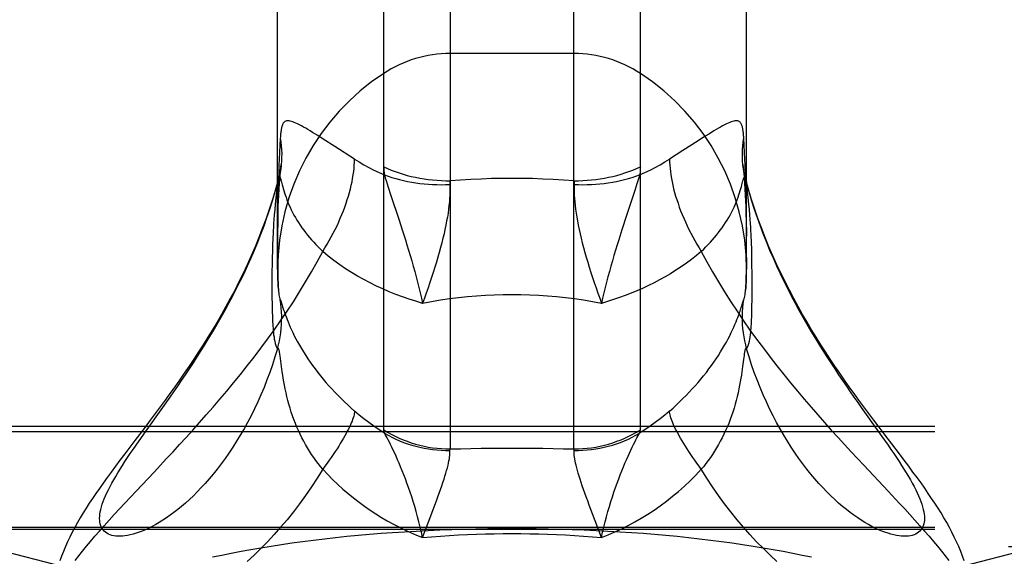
# Model space of a CAD drawing. Header units: inches. Extents: x 0 to 193, y 0 to 125.
# Tile 166 of 256: x 30.205 to 31.219, y 92.933 to 93.486. Entities that reach past the tile are written whole.
import ezdxf

# ---------------------------------------------------------------- set-up
doc = ezdxf.new("R2010")
doc.units = ezdxf.units.IN
doc.header["$LTSCALE"] = 10.635988
doc.header["$MEASUREMENT"] = 0
doc.linetypes.add('HIDDEN', pattern=[0.2, 0.1, -0.1])
doc.layers.get('0').update_dxf_attribs({"linetype": 'CONTINUOUS'})
doc.layers.add('DEFAULT_2', color=8, linetype='HIDDEN')

msp = doc.modelspace()

# ---------------------------------------------------------------- linework, layer by layer
at = {"color": 7, "linetype": 'Continuous'}
for p, q in [((30.6486, 95.114), (30.6486, 93.0439)), ((30.7761, 93.0439), (30.7761, 95.114)), ((30.5802, 93.0635), (30.5802, 95.0936)), ((30.8446, 93.0635), (30.8446, 95.0936)), ((30.4709, 93.2285), (30.4709, 94.8915)), ((30.9539, 93.2285), (30.9539, 94.8915)), ((30.4707, 93.3168), (30.4709, 93.3176)), ((30.4709, 93.3173), (30.4707, 93.3168)), ((30.9556, 93.3123), (30.9539, 93.3185)), ((30.9539, 93.3176), (30.954, 93.3168)), ((30.954, 93.3168), (30.9539, 93.3173)), ((30.9592, 93.25), (30.959, 93.2559)), ((30.4653, 93.2415), (30.4652, 93.236)), ((30.4655, 93.2471), (30.4653, 93.2415)), ((30.9594, 93.2443), (30.9592, 93.25)), ((30.9595, 93.2387), (30.9594, 93.2443)), ((30.9595, 93.2332), (30.9595, 93.2387)), ((30.9596, 93.225), (30.9595, 93.2332)), ((30.4651, 93.2277), (30.4651, 93.2193)), ((30.9596, 93.2134), (30.9596, 93.225)), ((30.4651, 93.2193), (30.4651, 93.2075)), ((30.9596, 93.2047), (30.9596, 93.2134)), ((30.4651, 93.2075), (30.4651, 93.1992)), ((30.4718, 93.2073), (30.4718, 93.2073)), ((30.9528, 93.2059), (30.9529, 93.2073)), ((30.9529, 93.2073), (30.9529, 93.2073)), ((30.9596, 93.1966), (30.9596, 93.2047)), ((30.4651, 93.1992), (30.4652, 93.194)), ((30.4652, 93.194), (30.4653, 93.189)), ((30.4744, 93.1958), (30.4746, 93.1949)), ((30.4746, 93.1949), (30.4755, 93.192)), ((30.4755, 93.192), (30.4761, 93.1903)), ((30.4761, 93.1903), (30.4767, 93.1883)), ((30.949, 93.1912), (30.9501, 93.1949)), ((30.9595, 93.1915), (30.9596, 93.1966)), ((30.4653, 93.189), (30.4654, 93.1841)), ((30.4739, 93.1369), (30.4735, 93.1398)), ((30.4749, 93.1287), (30.4739, 93.1369)), ((30.3526, 93.0864), (30.3602, 93.0972)), ((30.3348, 93.0614), (30.3526, 93.0864)), ((30.3283, 93.0521), (30.3348, 93.0614)), ((31.0899, 93.0614), (31.0932, 93.0567)), ((30.6312, 92.9816), (30.6345, 92.9903)), ((30.6277, 92.9723), (30.6312, 92.9816)), ((30.6202, 92.9526), (30.6277, 92.9723)), ((30.8046, 92.9526), (30.7952, 92.977))]:
    msp.add_line(p, q, dxfattribs=at)
for points in [[(30.4709, 93.3185), (30.4691, 93.3123), (30.466, 93.3018), (30.4626, 93.2914), (30.4591, 93.2813), (30.4555, 93.2714), (30.4517, 93.2616), (30.4478, 93.2521), (30.4437, 93.2427), (30.4396, 93.2335), (30.4354, 93.2245), (30.4311, 93.2158), (30.4267, 93.2071), (30.4222, 93.1987), (30.4177, 93.1904), (30.4131, 93.1823), (30.4085, 93.1743), (30.4038, 93.1665), (30.3991, 93.1588), (30.3943, 93.1512), (30.3895, 93.1437), (30.3846, 93.1363), (30.3797, 93.1291), (30.3748, 93.1219), (30.3699, 93.1148), (30.365, 93.1079), (30.36, 93.1009), (30.355, 93.0941), (30.35, 93.0872), (30.3448, 93.0803), (30.3397, 93.0734), (30.3344, 93.0664)], [(30.3602, 93.0972), (30.3641, 93.1028), (30.368, 93.1085), (30.372, 93.1143), (30.376, 93.1203), (30.3801, 93.1263), (30.3841, 93.1325), (30.3882, 93.1388), (30.3923, 93.1453), (30.3964, 93.1518), (30.4005, 93.1585), (30.4046, 93.1653), (30.4087, 93.1723), (30.4128, 93.1794), (30.4168, 93.1866), (30.4208, 93.1939), (30.4248, 93.2014), (30.4287, 93.209), (30.4325, 93.2167), (30.4363, 93.2245), (30.44, 93.2324), (30.4436, 93.2405), (30.447, 93.2486), (30.4504, 93.2569), (30.4537, 93.2652), (30.4569, 93.2736), (30.4599, 93.2821), (30.4628, 93.2907), (30.4656, 93.2993), (30.4682, 93.308), (30.4707, 93.3168)], [(30.4707, 93.3168), (30.4699, 93.3093), (30.4691, 93.3023), (30.4685, 93.296), (30.468, 93.2902), (30.4675, 93.285), (30.4671, 93.2803), (30.4668, 93.276), (30.4666, 93.2721), (30.4664, 93.2685), (30.4662, 93.2651), (30.466, 93.2619), (30.4659, 93.2588), (30.4657, 93.2559), (30.4656, 93.2529), (30.4655, 93.2471)], [(30.959, 93.2559), (30.9589, 93.2589), (30.9587, 93.2619), (30.9586, 93.2651), (30.9584, 93.2685), (30.9582, 93.2721), (30.9579, 93.276), (30.9576, 93.2803), (30.9572, 93.285), (30.9568, 93.2902), (30.9562, 93.296), (30.9556, 93.3023), (30.9549, 93.3093), (30.954, 93.3168)], [(30.954, 93.3168), (30.9565, 93.308), (30.9591, 93.2993), (30.9619, 93.2907), (30.9648, 93.2821), (30.9678, 93.2736), (30.971, 93.2652), (30.9743, 93.2569), (30.9777, 93.2486), (30.9812, 93.2405), (30.9848, 93.2324), (30.9885, 93.2245), (30.9922, 93.2167), (30.9961, 93.209), (30.9999, 93.2014), (31.0039, 93.1939), (31.0079, 93.1866), (31.0119, 93.1794), (31.016, 93.1723), (31.0201, 93.1653), (31.0242, 93.1585), (31.0283, 93.1518), (31.0324, 93.1453), (31.0365, 93.1388), (31.0406, 93.1325), (31.0447, 93.1263), (31.0487, 93.1203), (31.0527, 93.1143), (31.0567, 93.1085), (31.0606, 93.1028), (31.0645, 93.0972), (31.0684, 93.0918), (31.0721, 93.0864), (31.0899, 93.0614)], [(31.0957, 93.0594), (31.0904, 93.0664), (31.0851, 93.0734), (31.0799, 93.0803), (31.0748, 93.0872), (31.0697, 93.0941), (31.0647, 93.1009), (31.0597, 93.1079), (31.0548, 93.1148), (31.0499, 93.1219), (31.045, 93.1291), (31.0401, 93.1363), (31.0353, 93.1437), (31.0305, 93.1512), (31.0257, 93.1588), (31.0209, 93.1665), (31.0163, 93.1743), (31.0116, 93.1823), (31.007, 93.1904), (31.0025, 93.1987), (30.9981, 93.2072), (30.9937, 93.2158), (30.9894, 93.2246), (30.9851, 93.2336), (30.981, 93.2427), (30.977, 93.2521), (30.973, 93.2616), (30.9692, 93.2714), (30.9656, 93.2813), (30.9621, 93.2915), (30.9588, 93.3018), (30.9556, 93.3123)], [(30.4652, 93.236), (30.4652, 93.2332), (30.4651, 93.2277)], [(30.4718, 93.2073), (30.4719, 93.2059), (30.4721, 93.2043), (30.4723, 93.2027), (30.4726, 93.2012), (30.4729, 93.1998), (30.4733, 93.1986), (30.4737, 93.1976)], [(30.951, 93.1976), (30.9515, 93.1986), (30.9518, 93.1998), (30.9521, 93.2012), (30.9524, 93.2027), (30.9526, 93.2043), (30.9528, 93.2059)], [(30.4707, 93.1468), (30.4718, 93.1509), (30.4727, 93.1551), (30.4735, 93.1593), (30.4741, 93.1635), (30.4745, 93.1678), (30.4749, 93.1721), (30.475, 93.1763), (30.4751, 93.1806), (30.4749, 93.1849), (30.4747, 93.1891), (30.4743, 93.1934), (30.4737, 93.1976)], [(30.4737, 93.1976), (30.4738, 93.1975), (30.4739, 93.1973), (30.4739, 93.197), (30.474, 93.1968), (30.4741, 93.1965), (30.4743, 93.1961), (30.4744, 93.1958)], [(30.8746, 93.0829), (30.8782, 93.086), (30.8816, 93.0892), (30.885, 93.0924), (30.8884, 93.0957), (30.8916, 93.0989), (30.8948, 93.1022), (30.8979, 93.1056), (30.901, 93.109), (30.904, 93.1124), (30.9069, 93.1158), (30.9097, 93.1192), (30.9125, 93.1227), (30.9152, 93.1262), (30.9177, 93.1297), (30.9202, 93.1332), (30.9227, 93.1367), (30.925, 93.1402), (30.9272, 93.1437), (30.9293, 93.1472), (30.9313, 93.1506), (30.9332, 93.1539), (30.935, 93.1572), (30.9366, 93.1605), (30.9381, 93.1636), (30.9396, 93.1665), (30.9408, 93.1694), (30.942, 93.1721), (30.9431, 93.1747), (30.944, 93.177), (30.9448, 93.1791), (30.9456, 93.1811), (30.9462, 93.1828), (30.9468, 93.1844), (30.9472, 93.1859), (30.9477, 93.1872), (30.9481, 93.1883), (30.9484, 93.1894), (30.949, 93.1912)], [(30.954, 93.1468), (30.953, 93.1509), (30.9521, 93.1551), (30.9513, 93.1593), (30.9507, 93.1635), (30.9502, 93.1678), (30.9499, 93.1721), (30.9497, 93.1763), (30.9497, 93.1806), (30.9498, 93.1849), (30.9501, 93.1891), (30.9505, 93.1934), (30.951, 93.1976)], [(30.9501, 93.1949), (30.9504, 93.1958), (30.9505, 93.1961), (30.9506, 93.1965), (30.9507, 93.1968), (30.9508, 93.197), (30.9509, 93.1973), (30.951, 93.1975), (30.951, 93.1976)], [(30.954, 93.1468), (30.9549, 93.1485), (30.9556, 93.1503), (30.9562, 93.1524), (30.9568, 93.1547), (30.9572, 93.157), (30.9576, 93.1593), (30.9579, 93.1615), (30.9582, 93.1638), (30.9584, 93.166), (30.9586, 93.1682), (30.9587, 93.1704), (30.9589, 93.1725), (30.959, 93.1748), (30.9591, 93.177), (30.9592, 93.1793), (30.9593, 93.1817), (30.9594, 93.1841), (30.9594, 93.1866), (30.9595, 93.1915)], [(30.4654, 93.1841), (30.4655, 93.1817), (30.4655, 93.1793), (30.4656, 93.177), (30.4657, 93.1748), (30.4659, 93.1725), (30.466, 93.1704), (30.4662, 93.1682), (30.4664, 93.166), (30.4666, 93.1638), (30.4668, 93.1615), (30.4672, 93.1593), (30.4675, 93.157), (30.468, 93.1547), (30.4685, 93.1524), (30.4691, 93.1503), (30.4699, 93.1485), (30.4707, 93.1468)], [(30.4767, 93.1883), (30.4771, 93.1872), (30.4775, 93.1859), (30.478, 93.1844), (30.4785, 93.1828), (30.4792, 93.1811), (30.4799, 93.1791), (30.4807, 93.177), (30.4817, 93.1747), (30.4827, 93.1721), (30.4839, 93.1694), (30.4852, 93.1666), (30.4866, 93.1636), (30.4881, 93.1605), (30.4898, 93.1573), (30.4915, 93.154), (30.4934, 93.1506), (30.4954, 93.1472), (30.4975, 93.1437), (30.4998, 93.1402), (30.5021, 93.1367), (30.5045, 93.1332), (30.507, 93.1297), (30.5096, 93.1262), (30.5123, 93.1227), (30.515, 93.1192), (30.5178, 93.1158), (30.5207, 93.1124), (30.5237, 93.109), (30.5268, 93.1056), (30.5299, 93.1023), (30.5331, 93.0989), (30.5364, 93.0957), (30.5397, 93.0924), (30.5431, 93.0892), (30.5466, 93.086), (30.5501, 93.0829)], [(30.4707, 93.1468), (30.4682, 93.1386), (30.4656, 93.1306), (30.4628, 93.1227), (30.4599, 93.1149), (30.4569, 93.1072), (30.4537, 93.0997), (30.4504, 93.0923), (30.447, 93.0851), (30.4436, 93.0781), (30.44, 93.0712), (30.4363, 93.0645), (30.4325, 93.058), (30.4287, 93.0517), (30.4248, 93.0456), (30.4208, 93.0396), (30.4168, 93.0339), (30.4128, 93.0284), (30.4087, 93.0231), (30.4046, 93.018), (30.4005, 93.0131), (30.3964, 93.0084), (30.3923, 93.004), (30.3882, 92.9997), (30.3841, 92.9957), (30.3801, 92.9918), (30.376, 92.9881), (30.372, 92.9847), (30.368, 92.9814), (30.3641, 92.9784), (30.3602, 92.9755), (30.3564, 92.9728), (30.3526, 92.9704), (30.3489, 92.9681), (30.3453, 92.966), (30.3417, 92.964), (30.3382, 92.9623), (30.3348, 92.9607), (30.3315, 92.9593), (30.3283, 92.9581), (30.3252, 92.957), (30.3222, 92.9561), (30.3192, 92.9554), (30.3164, 92.9548), (30.3137, 92.9543), (30.3112, 92.9541), (30.3087, 92.954), (30.3064, 92.954), (30.3041, 92.9541), (30.3021, 92.9545), (30.3001, 92.9549), (30.2983, 92.9555), (30.2966, 92.9562), (30.2951, 92.9571), (30.2937, 92.9581), (30.2924, 92.9592), (30.2913, 92.9604), (30.2903, 92.9618), (30.2895, 92.9632), (30.2888, 92.9648), (30.2883, 92.9666), (30.2879, 92.9684), (30.2877, 92.9703), (30.2876, 92.9724), (30.2877, 92.9745), (30.2879, 92.9768), (30.2883, 92.9792), (30.2888, 92.9816), (30.2895, 92.9842)], [(30.4735, 93.1398), (30.4733, 93.141), (30.4731, 93.1421), (30.473, 93.143), (30.4728, 93.1439), (30.4727, 93.1446), (30.4726, 93.1452), (30.4724, 93.1457), (30.4723, 93.1462), (30.4722, 93.1466), (30.472, 93.1469), (30.4719, 93.1471), (30.4717, 93.1473), (30.4716, 93.1474), (30.4714, 93.1474), (30.4713, 93.1474), (30.4711, 93.1473), (30.4709, 93.1471), (30.4707, 93.1468)], [(30.954, 93.1468), (30.9538, 93.1471), (30.9536, 93.1473), (30.9535, 93.1474), (30.9533, 93.1474), (30.9531, 93.1474), (30.953, 93.1473), (30.9529, 93.1471), (30.9527, 93.1469), (30.9526, 93.1466), (30.9524, 93.1462), (30.9523, 93.1457), (30.9522, 93.1452), (30.952, 93.1446), (30.9519, 93.1439), (30.9517, 93.143), (30.9516, 93.1421), (30.9514, 93.141), (30.9513, 93.1398), (30.9511, 93.1385)], [(31.0079, 93.0339), (31.0039, 93.0396), (30.9999, 93.0456), (30.9961, 93.0517), (30.9922, 93.058), (30.9885, 93.0645), (30.9848, 93.0712), (30.9812, 93.0781), (30.9777, 93.0851), (30.9743, 93.0923), (30.971, 93.0997), (30.9678, 93.1072), (30.9648, 93.1149), (30.9619, 93.1227), (30.9591, 93.1306), (30.9565, 93.1386), (30.954, 93.1468)], [(30.9511, 93.1385), (30.9498, 93.1287), (30.9495, 93.126), (30.949, 93.1231), (30.9486, 93.1199), (30.948, 93.1166), (30.9474, 93.113), (30.9467, 93.1094), (30.946, 93.1056), (30.9452, 93.1018), (30.9442, 93.0978), (30.9433, 93.0939), (30.9422, 93.0899), (30.941, 93.0859), (30.9398, 93.0819), (30.9384, 93.078), (30.937, 93.0741), (30.9355, 93.0702), (30.9339, 93.0664), (30.9323, 93.0627), (30.9306, 93.059), (30.9288, 93.0554), (30.9269, 93.0519), (30.925, 93.0484), (30.923, 93.045), (30.921, 93.0416), (30.9188, 93.0383), (30.9167, 93.0351), (30.9144, 93.032), (30.9121, 93.0289), (30.9098, 93.0259), (30.9073, 93.0229)], [(30.5174, 93.0229), (30.515, 93.0259), (30.5126, 93.0289), (30.5103, 93.032), (30.5081, 93.0351), (30.5059, 93.0383), (30.5038, 93.0416), (30.5017, 93.045), (30.4997, 93.0484), (30.4978, 93.0519), (30.4959, 93.0554), (30.4942, 93.059), (30.4924, 93.0627), (30.4908, 93.0664), (30.4892, 93.0702), (30.4877, 93.0741), (30.4863, 93.078), (30.485, 93.0819), (30.4837, 93.0859), (30.4826, 93.0899), (30.4815, 93.0939), (30.4805, 93.0978), (30.4796, 93.1018), (30.4787, 93.1056), (30.478, 93.1094), (30.4773, 93.113), (30.4767, 93.1166), (30.4762, 93.1199), (30.4757, 93.1231), (30.4753, 93.126), (30.4749, 93.1287)], [(30.5501, 93.0829), (30.55, 93.0817), (30.5499, 93.0805), (30.5496, 93.0791), (30.5493, 93.0776), (30.5488, 93.076), (30.5482, 93.0743), (30.5476, 93.0725), (30.5468, 93.0706), (30.5459, 93.0686), (30.545, 93.0665), (30.5439, 93.0643), (30.5427, 93.062), (30.5415, 93.0597), (30.5401, 93.0573), (30.5387, 93.0548), (30.5372, 93.0522), (30.5355, 93.0495), (30.5338, 93.0468), (30.5321, 93.044), (30.5302, 93.0411), (30.5282, 93.0382), (30.5262, 93.0352), (30.5241, 93.0322), (30.5219, 93.0292), (30.5197, 93.026), (30.5174, 93.0229)], [(30.581, 93.0602), (30.5755, 93.0636), (30.5701, 93.0672), (30.5649, 93.071), (30.5598, 93.0749), (30.5549, 93.0788), (30.5501, 93.0829)], [(30.8746, 93.0829), (30.8699, 93.0788), (30.8649, 93.0749), (30.8598, 93.071), (30.8546, 93.0672), (30.8493, 93.0636), (30.8438, 93.0602)], [(30.9073, 93.0229), (30.905, 93.026), (30.9028, 93.0292), (30.9006, 93.0322), (30.8985, 93.0352), (30.8965, 93.0382), (30.8946, 93.0411), (30.8927, 93.044), (30.8909, 93.0468), (30.8892, 93.0495), (30.8876, 93.0522), (30.886, 93.0548), (30.8846, 93.0573), (30.8833, 93.0597), (30.882, 93.062), (30.8808, 93.0643), (30.8798, 93.0665), (30.8788, 93.0686), (30.8779, 93.0706), (30.8772, 93.0725), (30.8765, 93.0743), (30.8759, 93.076), (30.8755, 93.0776), (30.8751, 93.0791), (30.8749, 93.0805), (30.8747, 93.0817), (30.8746, 93.0829)], [(30.3344, 93.0664), (30.3238, 93.0524), (30.3134, 93.0388)], [(30.581, 93.0602), (30.5807, 93.0608), (30.5805, 93.0614), (30.5804, 93.0619), (30.5803, 93.0625), (30.5802, 93.063), (30.5802, 93.0635)], [(30.5802, 93.0635), (30.584, 93.0612), (30.5879, 93.059), (30.5919, 93.057), (30.596, 93.055), (30.6001, 93.0533), (30.6043, 93.0517), (30.6086, 93.0502), (30.6129, 93.0489), (30.6173, 93.0477), (30.6217, 93.0467), (30.6261, 93.0458), (30.6306, 93.0451), (30.6351, 93.0446), (30.6396, 93.0442), (30.6441, 93.0439), (30.6486, 93.0439)], [(30.6202, 92.9526), (30.619, 92.958), (30.6178, 92.9634), (30.6164, 92.9688), (30.6151, 92.9741), (30.6136, 92.9794), (30.6121, 92.9845), (30.6106, 92.9896), (30.609, 92.9945), (30.6074, 92.9994), (30.6058, 93.0041), (30.6041, 93.0086), (30.6025, 93.013), (30.6009, 93.0173), (30.5992, 93.0214), (30.5976, 93.0254), (30.596, 93.0292), (30.5945, 93.0328), (30.593, 93.0363), (30.5915, 93.0396), (30.59, 93.0427), (30.5886, 93.0456), (30.5873, 93.0484), (30.586, 93.0508), (30.5849, 93.0531), (30.5838, 93.0552), (30.5828, 93.057), (30.5818, 93.0587), (30.581, 93.0602)], [(30.581, 93.0602), (30.5847, 93.058), (30.5886, 93.0559), (30.5925, 93.054), (30.5966, 93.0523), (30.6006, 93.0506), (30.6048, 93.0492), (30.609, 93.0478), (30.6132, 93.0466), (30.6175, 93.0456), (30.6218, 93.0447), (30.6262, 93.0439), (30.6306, 93.0433), (30.635, 93.0429), (30.6395, 93.0426), (30.6439, 93.0424), (30.6484, 93.0424)], [(30.7761, 93.0439), (30.7807, 93.0439), (30.7852, 93.0442), (30.7897, 93.0446), (30.7942, 93.0451), (30.7986, 93.0458), (30.8031, 93.0467), (30.8075, 93.0477), (30.8118, 93.0489), (30.8161, 93.0502), (30.8204, 93.0517), (30.8246, 93.0533), (30.8287, 93.055), (30.8328, 93.057), (30.8368, 93.059), (30.8407, 93.0612), (30.8446, 93.0635)], [(30.7764, 93.0424), (30.7808, 93.0424), (30.7853, 93.0426), (30.7897, 93.0429), (30.7941, 93.0433), (30.7985, 93.0439), (30.8029, 93.0447), (30.8072, 93.0456), (30.8115, 93.0466), (30.8158, 93.0478), (30.82, 93.0492), (30.8241, 93.0506), (30.8282, 93.0523), (30.8322, 93.054), (30.8361, 93.0559), (30.84, 93.058), (30.8438, 93.0602)], [(30.8046, 92.9526), (30.8057, 92.958), (30.807, 92.9634), (30.8083, 92.9688), (30.8097, 92.9741), (30.8111, 92.9794), (30.8126, 92.9845), (30.8142, 92.9896), (30.8157, 92.9945), (30.8173, 92.9994), (30.819, 93.0041), (30.8206, 93.0086), (30.8222, 93.013), (30.8239, 93.0173), (30.8255, 93.0214), (30.8271, 93.0254), (30.8287, 93.0292), (30.8303, 93.0328), (30.8318, 93.0363), (30.8333, 93.0396), (30.8347, 93.0427), (30.8361, 93.0456), (30.8374, 93.0484), (30.8387, 93.0508), (30.8399, 93.0531), (30.841, 93.0552), (30.842, 93.057), (30.8429, 93.0587), (30.8438, 93.0602)], [(30.8438, 93.0602), (30.844, 93.0608), (30.8442, 93.0614), (30.8444, 93.0619), (30.8445, 93.0625), (30.8445, 93.063), (30.8446, 93.0635)], [(31.1781, 92.9287), (31.1764, 92.9336), (31.1745, 92.9384), (31.1725, 92.9433), (31.1703, 92.9482), (31.1679, 92.9531), (31.1655, 92.9581), (31.1628, 92.963), (31.1601, 92.968), (31.1572, 92.9729), (31.1542, 92.9779), (31.1511, 92.9829), (31.1479, 92.9879), (31.1445, 92.9929), (31.141, 92.9981), (31.1374, 93.0034), (31.1336, 93.0088), (31.1295, 93.0143), (31.1253, 93.0201), (31.1209, 93.0261), (31.1162, 93.0323), (31.1113, 93.0388), (31.0957, 93.0594)], [(30.2895, 92.9842), (30.2903, 92.9869), (30.2913, 92.9897), (30.2924, 92.9926), (30.2937, 92.9955), (30.2951, 92.9986), (30.2966, 93.0018), (30.2983, 93.0051), (30.3001, 93.0085), (30.3021, 93.0119), (30.3041, 93.0155), (30.3064, 93.0192), (30.3087, 93.023), (30.3112, 93.0268), (30.3137, 93.0308), (30.3164, 93.0349), (30.3192, 93.039), (30.3222, 93.0433), (30.3252, 93.0477), (30.3283, 93.0521)], [(31.0932, 93.0567), (31.0996, 93.0477), (31.1026, 93.0433), (31.1055, 93.039), (31.1083, 93.0349), (31.111, 93.0308), (31.1136, 93.0268), (31.116, 93.023), (31.1184, 93.0192), (31.1206, 93.0155), (31.1227, 93.0119), (31.1246, 93.0085), (31.1265, 93.0051), (31.1281, 93.0018), (31.1297, 92.9986), (31.1311, 92.9955), (31.1323, 92.9926), (31.1335, 92.9897), (31.1344, 92.9869), (31.1353, 92.9842), (31.1359, 92.9816), (31.1365, 92.9792), (31.1368, 92.9768), (31.1371, 92.9745), (31.1371, 92.9724), (31.1371, 92.9703), (31.1368, 92.9684), (31.1365, 92.9666), (31.1359, 92.9648), (31.1353, 92.9632), (31.1344, 92.9618), (31.1335, 92.9604), (31.1323, 92.9592), (31.1311, 92.9581), (31.1297, 92.9571), (31.1281, 92.9562), (31.1265, 92.9555), (31.1246, 92.9549), (31.1227, 92.9545), (31.1206, 92.9541), (31.1184, 92.954), (31.116, 92.954), (31.1136, 92.9541), (31.111, 92.9543), (31.1083, 92.9548), (31.1055, 92.9554), (31.1026, 92.9561), (31.0996, 92.957), (31.0964, 92.9581), (31.0932, 92.9593), (31.0899, 92.9607), (31.0865, 92.9623), (31.083, 92.964), (31.0795, 92.966), (31.0758, 92.9681), (31.0721, 92.9704), (31.0684, 92.9728), (31.0645, 92.9755), (31.0606, 92.9784), (31.0567, 92.9814), (31.0527, 92.9847), (31.0487, 92.9881), (31.0447, 92.9918), (31.0406, 92.9957), (31.0365, 92.9997), (31.0324, 93.004), (31.0283, 93.0084), (31.0242, 93.0131), (31.0201, 93.018), (31.016, 93.0231), (31.0119, 93.0284), (31.0079, 93.0339)], [(30.3134, 93.0388), (30.3085, 93.0323), (30.3039, 93.0261), (30.2994, 93.0201), (30.2952, 93.0143), (30.2912, 93.0087), (30.2874, 93.0033), (30.2837, 92.9981), (30.2802, 92.9929), (30.2768, 92.9879), (30.2736, 92.9829), (30.2705, 92.9779), (30.2675, 92.9729), (30.2647, 92.968), (30.2619, 92.963), (30.2593, 92.9581), (30.2568, 92.9531), (30.2545, 92.9482), (30.2523, 92.9433), (30.2502, 92.9384), (30.2483, 92.9336), (30.2466, 92.9287)], [(30.6345, 92.9903), (30.636, 92.9944), (30.6374, 92.9984), (30.6388, 93.0022), (30.64, 93.0059), (30.6412, 93.0094), (30.6423, 93.0127), (30.6433, 93.0159), (30.6442, 93.0189), (30.645, 93.0217), (30.6458, 93.0244), (30.6464, 93.027), (30.6469, 93.0293), (30.6474, 93.0316), (30.6478, 93.0336), (30.6481, 93.0355), (30.6483, 93.0372), (30.6484, 93.0387), (30.6484, 93.0401), (30.6484, 93.0413), (30.6484, 93.0424)], [(30.6484, 93.0424), (30.6484, 93.0427), (30.6484, 93.0429), (30.6484, 93.0432), (30.6484, 93.0434), (30.6485, 93.0436), (30.6486, 93.0439)], [(30.6486, 93.0439), (30.6593, 93.0441), (30.67, 93.0444), (30.6806, 93.0446), (30.6912, 93.0447), (30.7018, 93.0448), (30.7124, 93.0448)], [(30.7124, 93.0448), (30.7229, 93.0448), (30.7335, 93.0447), (30.7441, 93.0446), (30.7548, 93.0444), (30.7654, 93.0441), (30.7761, 93.0439)], [(30.7764, 93.0424), (30.7764, 93.0427), (30.7764, 93.0429), (30.7763, 93.0432), (30.7763, 93.0434), (30.7762, 93.0436), (30.7761, 93.0439)], [(30.7952, 92.977), (30.7919, 92.986), (30.7903, 92.9903), (30.7887, 92.9944), (30.7873, 92.9984), (30.786, 93.0022), (30.7847, 93.0059), (30.7835, 93.0094), (30.7824, 93.0127), (30.7814, 93.0159), (30.7805, 93.0189), (30.7797, 93.0217), (30.779, 93.0244), (30.7783, 93.027), (30.7778, 93.0293), (30.7773, 93.0316), (30.777, 93.0336), (30.7767, 93.0355), (30.7765, 93.0372), (30.7763, 93.0387), (30.7763, 93.0401), (30.7763, 93.0413), (30.7764, 93.0424)], [(30.5174, 93.0229), (30.5117, 93.0137), (30.5058, 93.0047), (30.4997, 92.9959), (30.4935, 92.9874), (30.4872, 92.9791), (30.4806, 92.971), (30.474, 92.9632), (30.4673, 92.9556), (30.4605, 92.9483), (30.4536, 92.9413), (30.4466, 92.9346), (30.4396, 92.9281)], [(30.5174, 93.0229), (30.5225, 93.0176), (30.5276, 93.0124), (30.5329, 93.0074), (30.5382, 93.0026), (30.5436, 92.9979), (30.5492, 92.9934), (30.5548, 92.9891), (30.5604, 92.9849), (30.5662, 92.9809), (30.5719, 92.9771), (30.5778, 92.9734), (30.5837, 92.97), (30.5897, 92.9666), (30.5957, 92.9635), (30.6018, 92.9605), (30.6079, 92.9577), (30.614, 92.9551), (30.6202, 92.9526)], [(30.8046, 92.9526), (30.8115, 92.9554), (30.8184, 92.9584), (30.8253, 92.9616), (30.8321, 92.9651), (30.8388, 92.9687), (30.8455, 92.9726), (30.8521, 92.9766), (30.8586, 92.9809), (30.865, 92.9854), (30.8714, 92.9901), (30.8777, 92.9951), (30.8838, 93.0002), (30.8899, 93.0056), (30.8958, 93.0111), (30.9016, 93.0169), (30.9073, 93.0229)], [(30.9851, 92.9281), (30.9781, 92.9346), (30.9712, 92.9413), (30.9643, 92.9483), (30.9574, 92.9556), (30.9507, 92.9632), (30.9441, 92.971), (30.9376, 92.9791), (30.9312, 92.9874), (30.925, 92.9959), (30.9189, 93.0047), (30.913, 93.0137), (30.9073, 93.0229)], [(30.6202, 92.9526), (30.6295, 92.9534), (30.6388, 92.9541), (30.6481, 92.9547), (30.6573, 92.9553), (30.6665, 92.9557), (30.6758, 92.9561), (30.685, 92.9564), (30.6941, 92.9566), (30.7033, 92.9567), (30.7124, 92.9567)], [(30.7124, 92.9567), (30.7215, 92.9567), (30.7306, 92.9566), (30.7398, 92.9564), (30.749, 92.9561), (30.7582, 92.9557), (30.7674, 92.9553), (30.7767, 92.9547), (30.786, 92.9541), (30.7953, 92.9534), (30.8046, 92.9526)]]:
    msp.add_lwpolyline(points, dxfattribs=at)
for start, end in [(180, 185.0624), (354.9376, 360)]:
    msp.add_arc((30.7124, 93.2285), 0.2415, start, end, dxfattribs=at)
at = {"layer": 'DEFAULT_2', "color": 8, "linetype": 'HIDDEN'}
for p, q in [((30.7761, 93.451), (30.6486, 93.451)), ((30.5123, 93.3665), (30.507, 93.3697)), ((30.5178, 93.363), (30.5123, 93.3665)), ((30.5299, 93.3553), (30.5178, 93.363)), ((30.9097, 93.3648), (30.904, 93.3611)), ((30.5501, 93.3424), (30.5299, 93.3553)), ((30.904, 93.3611), (30.8884, 93.3512)), ((30.8884, 93.3512), (30.8746, 93.3424)), ((30.4746, 93.3367), (30.4746, 93.3365)), ((30.9502, 93.3361), (30.9501, 93.3367)), ((30.9507, 93.3323), (30.9502, 93.3361)), ((30.9503, 93.3355), (30.9502, 93.3361)), ((30.9528, 93.3253), (30.9524, 93.3361)), ((30.4719, 93.3222), (30.4709, 93.3185)), ((30.8429, 93.3232), (30.841, 93.317)), ((30.8438, 93.3261), (30.8429, 93.3232)), ((30.9531, 93.3162), (30.9528, 93.3253)), ((30.4715, 93.3122), (30.4714, 93.3049)), ((30.4718, 93.3205), (30.4715, 93.3122)), ((30.4746, 93.3198), (30.4757, 93.3157)), ((30.5849, 93.3135), (30.5873, 93.306)), ((30.841, 93.317), (30.8387, 93.3099)), ((30.9539, 93.3173), (30.953, 93.3206)), ((30.9533, 93.3084), (30.9531, 93.3162)), ((30.4714, 93.3049), (30.4712, 93.2948)), ((30.5873, 93.306), (30.596, 93.2793)), ((30.8361, 93.3019), (30.8303, 93.2841)), ((30.8387, 93.3099), (30.8361, 93.3019)), ((30.9535, 93.2981), (30.9533, 93.3084)), ((30.4712, 93.2948), (30.4711, 93.2883)), ((30.9536, 93.2883), (30.9535, 93.2981)), ((30.4711, 93.2883), (30.471, 93.279)), ((30.8303, 93.2841), (30.8255, 93.2694)), ((30.9538, 93.276), (30.9536, 93.2883)), ((30.471, 93.279), (30.4709, 93.2641)), ((30.596, 93.2793), (30.5992, 93.2694)), ((30.9538, 93.2582), (30.9538, 93.276)), ((30.4709, 93.2641), (30.4709, 93.2438)), ((30.8255, 93.2694), (30.8222, 93.2592)), ((30.9538, 93.2493), (30.9538, 93.2628)), ((30.9538, 93.2522), (30.9538, 93.2582)), ((30.471, 93.241), (30.4709, 93.2499)), ((30.4709, 93.2438), (30.471, 93.234)), ((30.471, 93.2326), (30.471, 93.241)), ((30.9538, 93.241), (30.9537, 93.2326)), ((30.9538, 93.2363), (30.9538, 93.2499)), ((30.471, 93.234), (30.471, 93.2274)), ((30.4711, 93.225), (30.471, 93.2326)), ((30.9537, 93.2296), (30.9538, 93.2363)), ((30.471, 93.2274), (30.4711, 93.2233)), ((30.4711, 93.2233), (30.4712, 93.2195)), ((30.9537, 93.2253), (30.9537, 93.2296)), ((30.4717, 93.2092), (30.4718, 93.2075)), ((30.4718, 93.2073), (30.4718, 93.2078)), ((30.953, 93.2078), (30.9529, 93.2073)), ((30.953, 93.2075), (30.9531, 93.2092)), ((33.2749, 93.0671), (29.1239, 93.0671)), ((33.2749, 93.0614), (29.1294, 93.0614)), ((30.3436, 93.0201), (30.3566, 93.0339)), ((30.3252, 93.0005), (30.3436, 93.0201)), ((30.3136, 92.9881), (30.3252, 93.0005)), ((30.0156, 92.9836), (30.2486, 92.9233)), ((31.1762, 92.9233), (31.4091, 92.9836)), ((33.2749, 92.9631), (29.1239, 92.9631)), ((33.2749, 92.9609), (29.1294, 92.9609)), ((29.0964, 92.9433), (33.2749, 92.9433))]:
    msp.add_line(p, q, dxfattribs=at)
for points in [[(30.507, 93.3697), (30.5045, 93.3713), (30.5021, 93.3727), (30.4998, 93.3741), (30.4975, 93.3753), (30.4954, 93.3765), (30.4934, 93.3776), (30.4915, 93.3785), (30.4898, 93.3794), (30.4881, 93.3801), (30.4866, 93.3807), (30.4852, 93.3812), (30.4839, 93.3815), (30.4827, 93.3817), (30.4817, 93.3818), (30.4807, 93.3818), (30.4799, 93.3817), (30.4792, 93.3814), (30.4785, 93.3811), (30.478, 93.3807), (30.4775, 93.3803), (30.4771, 93.3798), (30.4767, 93.3792), (30.4764, 93.3787), (30.4761, 93.3781), (30.4758, 93.3774), (30.4755, 93.3768), (30.4753, 93.3761), (30.4751, 93.3754), (30.475, 93.3746), (30.4748, 93.3739), (30.4746, 93.3731), (30.4745, 93.3722), (30.4744, 93.3714), (30.4743, 93.3705), (30.4741, 93.3695), (30.474, 93.3685), (30.4739, 93.3675), (30.4739, 93.3664), (30.4738, 93.3652), (30.4737, 93.3639)], [(30.951, 93.3639), (30.951, 93.3652), (30.9509, 93.3664), (30.9508, 93.3675), (30.9507, 93.3685), (30.9506, 93.3695), (30.9505, 93.3705), (30.9504, 93.3714), (30.9502, 93.3722), (30.9501, 93.3731), (30.95, 93.3739), (30.9498, 93.3746), (30.9496, 93.3754), (30.9494, 93.3761), (30.9492, 93.3768), (30.949, 93.3774), (30.9487, 93.3781), (30.9484, 93.3787), (30.9481, 93.3792), (30.9477, 93.3798), (30.9472, 93.3803), (30.9468, 93.3807), (30.9462, 93.3811), (30.9456, 93.3814), (30.9448, 93.3817), (30.944, 93.3818), (30.9431, 93.3818), (30.942, 93.3817), (30.9408, 93.3815), (30.9396, 93.3812), (30.9381, 93.3807), (30.9366, 93.3801), (30.935, 93.3794), (30.9332, 93.3785), (30.9313, 93.3776), (30.9293, 93.3765), (30.9272, 93.3753), (30.925, 93.3741), (30.9227, 93.3727), (30.9202, 93.3713), (30.9177, 93.3697), (30.9152, 93.3681), (30.9097, 93.3648)], [(30.4737, 93.3639), (30.4733, 93.3562), (30.4729, 93.349), (30.4726, 93.3423), (30.4723, 93.3361), (30.4721, 93.3304), (30.4718, 93.3205)], [(30.4737, 93.364), (30.4743, 93.36), (30.4747, 93.356), (30.4749, 93.3521), (30.4751, 93.3481), (30.475, 93.3441), (30.4749, 93.3402), (30.4746, 93.3367)], [(30.9501, 93.3367), (30.9499, 93.3402), (30.9497, 93.3441), (30.9497, 93.3481), (30.9498, 93.3521), (30.9501, 93.356), (30.9505, 93.36), (30.951, 93.364)], [(30.9524, 93.3361), (30.9521, 93.3423), (30.9518, 93.349), (30.9515, 93.3562), (30.951, 93.3639)], [(30.5174, 93.2471), (30.5197, 93.2508), (30.5219, 93.2546), (30.5241, 93.2584), (30.5262, 93.2622), (30.5282, 93.266), (30.5302, 93.2699), (30.5321, 93.2737), (30.5338, 93.2776), (30.5355, 93.2815), (30.5372, 93.2853), (30.5387, 93.2892), (30.5401, 93.293), (30.5415, 93.2968), (30.5427, 93.3006), (30.5439, 93.3043), (30.545, 93.308), (30.5459, 93.3117), (30.5468, 93.3154), (30.5476, 93.3189), (30.5482, 93.3225), (30.5488, 93.326), (30.5493, 93.3294), (30.5496, 93.3327), (30.5499, 93.336), (30.55, 93.3392), (30.5501, 93.3424)], [(30.5501, 93.3424), (30.5549, 93.3394), (30.5598, 93.3365), (30.5649, 93.3337), (30.5701, 93.3311), (30.5755, 93.3285), (30.581, 93.3261)], [(30.8438, 93.3261), (30.8493, 93.3285), (30.8546, 93.3311), (30.8598, 93.3337), (30.8649, 93.3365), (30.8699, 93.3394), (30.8746, 93.3424)], [(30.8746, 93.3424), (30.8747, 93.3392), (30.8749, 93.336), (30.8751, 93.3327), (30.8755, 93.3294), (30.8759, 93.326), (30.8765, 93.3225), (30.8772, 93.3189), (30.8779, 93.3154), (30.8788, 93.3117), (30.8798, 93.308), (30.8808, 93.3043), (30.882, 93.3006), (30.8833, 93.2968), (30.8846, 93.293), (30.886, 93.2892), (30.8876, 93.2853), (30.8892, 93.2815), (30.8909, 93.2776), (30.8927, 93.2737), (30.8946, 93.2699), (30.8965, 93.266), (30.8985, 93.2622), (30.9006, 93.2584), (30.9028, 93.2546), (30.905, 93.2508), (30.9073, 93.2471)], [(30.4709, 93.2564), (30.471, 93.2629), (30.471, 93.2692), (30.4711, 93.2754), (30.4712, 93.2815), (30.4713, 93.2875), (30.4715, 93.2934), (30.4718, 93.2993), (30.4721, 93.3053), (30.4725, 93.3113), (30.4729, 93.3176), (30.4734, 93.3239), (30.474, 93.3304), (30.4746, 93.3367)], [(30.4744, 93.3348), (30.4743, 93.3341), (30.4742, 93.3333), (30.474, 93.3324), (30.4739, 93.3315), (30.4737, 93.3304), (30.4735, 93.3293), (30.4733, 93.3282), (30.473, 93.3269), (30.4727, 93.3256), (30.4724, 93.3242), (30.4721, 93.3228)], [(30.4745, 93.3361), (30.4741, 93.3323), (30.4735, 93.3284), (30.4727, 93.3245)], [(30.4746, 93.3365), (30.4745, 93.336), (30.4745, 93.3355)], [(30.5802, 93.3342), (30.5802, 93.3329), (30.5803, 93.3316), (30.5804, 93.3303), (30.5805, 93.3289), (30.5807, 93.3275), (30.581, 93.3261)], [(30.5802, 93.3342), (30.584, 93.3326), (30.5879, 93.331), (30.5919, 93.3295), (30.596, 93.3281), (30.6001, 93.3268), (30.6043, 93.3256), (30.6086, 93.3245), (30.6129, 93.3236), (30.6173, 93.3227), (30.6217, 93.322), (30.6261, 93.3214), (30.6306, 93.3209), (30.6351, 93.3205), (30.6396, 93.3202), (30.6441, 93.32), (30.6486, 93.3199)], [(30.7761, 93.3199), (30.7807, 93.32), (30.7852, 93.3202), (30.7897, 93.3205), (30.7942, 93.3209), (30.7986, 93.3214), (30.8031, 93.322), (30.8075, 93.3227), (30.8118, 93.3236), (30.8161, 93.3245), (30.8204, 93.3256), (30.8246, 93.3268), (30.8287, 93.3281), (30.8328, 93.3295), (30.8368, 93.331), (30.8407, 93.3326), (30.8446, 93.3342)], [(30.8446, 93.3342), (30.8445, 93.3329), (30.8445, 93.3316), (30.8444, 93.3303), (30.8442, 93.3289), (30.844, 93.3275), (30.8438, 93.3261)], [(30.9501, 93.3367), (30.9507, 93.3303), (30.9513, 93.3239), (30.9518, 93.3175), (30.9522, 93.3113), (30.9526, 93.3052), (30.9529, 93.2993), (30.9532, 93.2933), (30.9534, 93.2874), (30.9535, 93.2815), (30.9536, 93.2754), (30.9537, 93.2692), (30.9538, 93.2628)], [(30.953, 93.3216), (30.9527, 93.3228), (30.9523, 93.3243), (30.952, 93.3256), (30.9517, 93.3269), (30.9515, 93.3282), (30.9512, 93.3294), (30.951, 93.3305), (30.9508, 93.3315), (30.9507, 93.3325), (30.9506, 93.3333), (30.9504, 93.3341), (30.9504, 93.3349)], [(30.953, 93.3206), (30.9521, 93.3245), (30.9513, 93.3284), (30.9507, 93.3323)], [(30.4727, 93.3245), (30.4718, 93.3206), (30.4709, 93.3173)], [(30.4709, 93.3176), (30.4709, 93.3178), (30.4711, 93.3188), (30.4713, 93.3196), (30.4714, 93.3204), (30.4716, 93.321), (30.4717, 93.3216), (30.4721, 93.3228)], [(30.4719, 93.3222), (30.472, 93.3226), (30.4722, 93.323), (30.4723, 93.3233), (30.4724, 93.3236), (30.4726, 93.3238), (30.4727, 93.3239), (30.4728, 93.324), (30.473, 93.3239), (30.4731, 93.3238), (30.4733, 93.3236), (30.4735, 93.3233), (30.4737, 93.3229), (30.4739, 93.3224), (30.4741, 93.3217), (30.4743, 93.3208), (30.4746, 93.3198)], [(30.581, 93.3261), (30.5818, 93.3232), (30.5828, 93.3202), (30.5849, 93.3135)], [(30.581, 93.3261), (30.5847, 93.3247), (30.5886, 93.3234), (30.5925, 93.3223), (30.5966, 93.3212), (30.6006, 93.3202), (30.6048, 93.3193), (30.609, 93.3185), (30.6132, 93.3178), (30.6175, 93.3173), (30.6218, 93.3168), (30.6262, 93.3165), (30.6306, 93.3162), (30.635, 93.3161), (30.6395, 93.316), (30.6439, 93.3161), (30.6484, 93.3163)], [(30.7124, 93.3224), (30.7018, 93.3224), (30.6912, 93.3222), (30.6806, 93.3218), (30.67, 93.3213), (30.6593, 93.3207), (30.6486, 93.3199)], [(30.7761, 93.3199), (30.7654, 93.3207), (30.7548, 93.3213), (30.7441, 93.3218), (30.7335, 93.3222), (30.7229, 93.3224), (30.7124, 93.3224)], [(30.7764, 93.3163), (30.7808, 93.3161), (30.7853, 93.316), (30.7897, 93.3161), (30.7941, 93.3162), (30.7985, 93.3165), (30.8029, 93.3168), (30.8072, 93.3173), (30.8115, 93.3178), (30.8158, 93.3185), (30.82, 93.3193), (30.8241, 93.3202), (30.8282, 93.3212), (30.8322, 93.3223), (30.8361, 93.3234), (30.84, 93.3247), (30.8438, 93.3261)], [(30.9073, 93.2471), (30.9098, 93.2495), (30.9121, 93.2519), (30.9144, 93.2543), (30.9167, 93.2567), (30.9188, 93.2591), (30.921, 93.2616), (30.923, 93.2641), (30.925, 93.2666), (30.9269, 93.2691), (30.9288, 93.2717), (30.9306, 93.2743), (30.9323, 93.2769), (30.9339, 93.2795), (30.9355, 93.2821), (30.937, 93.2847), (30.9384, 93.2874), (30.9398, 93.2901), (30.941, 93.2927), (30.9422, 93.2953), (30.9433, 93.2979), (30.9442, 93.3005), (30.9452, 93.303), (30.946, 93.3054), (30.9467, 93.3077), (30.9474, 93.3099), (30.948, 93.312), (30.9486, 93.3139), (30.949, 93.3157), (30.9495, 93.3173), (30.9498, 93.3186), (30.9501, 93.3198), (30.9504, 93.3208), (30.9507, 93.3217), (30.9509, 93.3224), (30.9511, 93.3229), (30.9513, 93.3233), (30.9514, 93.3236), (30.9516, 93.3238), (30.9517, 93.3239), (30.9519, 93.324), (30.952, 93.3239), (30.9522, 93.3238), (30.9523, 93.3236), (30.9524, 93.3233), (30.9526, 93.323), (30.9527, 93.3226), (30.9529, 93.3222), (30.9539, 93.3185)], [(30.4757, 93.3157), (30.4762, 93.3139), (30.4767, 93.312), (30.4773, 93.3099), (30.478, 93.3077), (30.4787, 93.3054), (30.4796, 93.303), (30.4805, 93.3005), (30.4815, 93.2979), (30.4826, 93.2953), (30.4837, 93.2927), (30.485, 93.2901), (30.4863, 93.2874), (30.4877, 93.2847), (30.4892, 93.2821), (30.4908, 93.2795), (30.4924, 93.2769), (30.4942, 93.2743), (30.4959, 93.2717), (30.4978, 93.2691), (30.4997, 93.2666), (30.5017, 93.2641), (30.5038, 93.2616), (30.5059, 93.2591), (30.5081, 93.2567), (30.5103, 93.2543), (30.5126, 93.2519), (30.515, 93.2495), (30.5174, 93.2471)], [(30.6484, 93.3163), (30.6484, 93.3137), (30.6484, 93.3109), (30.6484, 93.308), (30.6483, 93.3049), (30.6481, 93.3016), (30.6478, 93.2982), (30.6474, 93.2945), (30.6469, 93.2907), (30.6464, 93.2868), (30.6458, 93.2827), (30.645, 93.2786), (30.6442, 93.2743), (30.6433, 93.2699), (30.6423, 93.2654), (30.6412, 93.2608), (30.64, 93.256), (30.6388, 93.2512), (30.6374, 93.2463), (30.636, 93.2412), (30.6345, 93.2361), (30.6329, 93.2309), (30.6312, 93.2257), (30.6295, 93.2204), (30.6277, 93.2151), (30.6259, 93.2097), (30.624, 93.2044), (30.6221, 93.1991), (30.6202, 93.1938)], [(30.6486, 93.3199), (30.6485, 93.3193), (30.6484, 93.3187), (30.6484, 93.3181), (30.6484, 93.3175), (30.6484, 93.3169), (30.6484, 93.3163)], [(30.7761, 93.3199), (30.7762, 93.3193), (30.7763, 93.3187), (30.7763, 93.3181), (30.7764, 93.3175), (30.7764, 93.3169), (30.7764, 93.3163)], [(30.7764, 93.3163), (30.7763, 93.3137), (30.7763, 93.3109), (30.7763, 93.308), (30.7765, 93.3049), (30.7767, 93.3016), (30.777, 93.2982), (30.7773, 93.2945), (30.7778, 93.2907), (30.7783, 93.2868), (30.779, 93.2827), (30.7797, 93.2786), (30.7805, 93.2743), (30.7814, 93.2699), (30.7824, 93.2654), (30.7835, 93.2608), (30.7847, 93.256), (30.786, 93.2512), (30.7873, 93.2463), (30.7887, 93.2412), (30.7903, 93.2361), (30.7919, 93.2309), (30.7935, 93.2257), (30.7952, 93.2204), (30.797, 93.2151), (30.7989, 93.2097), (30.8008, 93.2044), (30.8027, 93.1991), (30.8046, 93.1938)], [(30.953, 93.3216), (30.9531, 93.321), (30.9533, 93.3204), (30.9535, 93.3196), (30.9536, 93.3188), (30.9538, 93.3178), (30.9539, 93.3176)], [(30.5992, 93.2694), (30.6025, 93.2592), (30.6041, 93.2539), (30.6058, 93.2486), (30.6074, 93.2432), (30.609, 93.2377), (30.6106, 93.2322), (30.6121, 93.2267), (30.6136, 93.2211), (30.6151, 93.2156), (30.6164, 93.21), (30.6178, 93.2045), (30.619, 93.1992), (30.6202, 93.1938)], [(30.8222, 93.2592), (30.8206, 93.2539), (30.819, 93.2486), (30.8173, 93.2432), (30.8157, 93.2377), (30.8142, 93.2322), (30.8126, 93.2267), (30.8111, 93.2211), (30.8097, 93.2156), (30.8083, 93.2101), (30.807, 93.2046), (30.8057, 93.1992), (30.8046, 93.1938)], [(30.3566, 93.0339), (30.3632, 93.041), (30.3699, 93.0483), (30.3767, 93.0557), (30.3835, 93.0633), (30.3904, 93.071), (30.3974, 93.0789), (30.4044, 93.0869), (30.4114, 93.0951), (30.4185, 93.1034), (30.4255, 93.1119), (30.4326, 93.1205), (30.4396, 93.1294), (30.4466, 93.1383), (30.4536, 93.1475), (30.4605, 93.1568), (30.4673, 93.1663), (30.474, 93.1759), (30.4806, 93.1856), (30.4872, 93.1955), (30.4935, 93.2056), (30.4997, 93.2158), (30.5058, 93.2261), (30.5117, 93.2365), (30.5174, 93.2471)], [(30.6202, 93.1938), (30.6132, 93.1959), (30.6063, 93.1981), (30.5995, 93.2005), (30.5927, 93.203), (30.5859, 93.2057), (30.5793, 93.2086), (30.5727, 93.2116), (30.5661, 93.2149), (30.5597, 93.2183), (30.5533, 93.2218), (30.5471, 93.2256), (30.5409, 93.2295), (30.5349, 93.2336), (30.5289, 93.2379), (30.5231, 93.2424), (30.5174, 93.2471)], [(30.9073, 93.2471), (30.9023, 93.2429), (30.8971, 93.2389), (30.8919, 93.2351), (30.8865, 93.2313), (30.8811, 93.2278), (30.8756, 93.2243), (30.87, 93.221), (30.8643, 93.2179), (30.8586, 93.2149), (30.8528, 93.212), (30.8469, 93.2092), (30.841, 93.2066), (30.835, 93.2042), (30.829, 93.2018), (30.823, 93.1997), (30.8169, 93.1976), (30.8107, 93.1957), (30.8046, 93.1938)], [(30.9073, 93.2471), (30.913, 93.2365), (30.9189, 93.2261), (30.925, 93.2158), (30.9312, 93.2056), (30.9376, 93.1955), (30.9441, 93.1856), (30.9507, 93.1759), (30.9574, 93.1663), (30.9643, 93.1568), (30.9712, 93.1475), (30.9781, 93.1383), (30.9851, 93.1294), (30.9922, 93.1205), (30.9992, 93.1119), (31.0063, 93.1034), (31.0133, 93.0951), (31.0203, 93.0869), (31.0273, 93.0789), (31.0343, 93.071), (31.0412, 93.0633), (31.0481, 93.0557), (31.0549, 93.0483), (31.0616, 93.041), (31.0682, 93.0339), (31.0747, 93.027), (31.0996, 93.0005)], [(30.9537, 93.2326), (30.9536, 93.225), (30.9536, 93.2216), (30.9535, 93.2185), (30.9534, 93.2157), (30.9533, 93.2132), (30.9532, 93.211), (30.9531, 93.2092)], [(30.4717, 93.2092), (30.4715, 93.211), (30.4714, 93.2132), (30.4713, 93.2157), (30.4712, 93.2185), (30.4712, 93.2216), (30.4711, 93.225)], [(30.9532, 93.2109), (30.9533, 93.2125), (30.9534, 93.2142), (30.9534, 93.2159), (30.9535, 93.2177), (30.9536, 93.2195), (30.9536, 93.2214), (30.9537, 93.2253)], [(30.4712, 93.2195), (30.4712, 93.2176), (30.4713, 93.2159), (30.4714, 93.2142), (30.4714, 93.2125), (30.4715, 93.2109)], [(30.7124, 93.2026), (30.7033, 93.2025), (30.6941, 93.2023), (30.685, 93.2018), (30.6758, 93.2012), (30.6665, 93.2005), (30.6573, 93.1995), (30.6481, 93.1984), (30.6388, 93.197), (30.6295, 93.1955), (30.6202, 93.1938)], [(30.8046, 93.1938), (30.7953, 93.1955), (30.786, 93.197), (30.7767, 93.1984), (30.7674, 93.1995), (30.7582, 93.2005), (30.749, 93.2012), (30.7398, 93.2018), (30.7306, 93.2023), (30.7215, 93.2025), (30.7124, 93.2026)], [(31.0996, 93.0005), (31.1112, 92.9881), (31.1168, 92.9821), (31.1222, 92.9762), (31.1274, 92.9704), (31.1324, 92.9648), (31.1373, 92.9593), (31.142, 92.9539), (31.1465, 92.9487), (31.1507, 92.9436), (31.1548, 92.9386), (31.1586, 92.9337), (31.1623, 92.9289)], [(30.2625, 92.9289), (30.2661, 92.9337), (30.27, 92.9386), (30.274, 92.9436), (30.2783, 92.9487), (30.2828, 92.9539), (30.2874, 92.9593), (30.2923, 92.9648), (30.2974, 92.9704), (30.3026, 92.9762), (30.308, 92.9821), (30.3136, 92.9881)], [(30.4039, 92.9326), (30.4134, 92.9346), (30.4232, 92.9366), (30.4332, 92.9385), (30.4433, 92.9404), (30.4537, 92.9422), (30.4642, 92.9439), (30.4749, 92.9455), (30.4857, 92.9471), (30.4967, 92.9486), (30.5079, 92.95), (30.5192, 92.9514), (30.5306, 92.9527), (30.5421, 92.9539), (30.5538, 92.955), (30.5656, 92.956), (30.5775, 92.957), (30.5894, 92.9578), (30.6015, 92.9586), (30.6136, 92.9593), (30.6258, 92.96), (30.6381, 92.9605), (30.6504, 92.961), (30.6627, 92.9613), (30.6751, 92.9616), (30.6875, 92.9619), (30.6999, 92.962), (30.7124, 92.962)], [(30.7124, 92.962), (30.7248, 92.962), (30.7372, 92.9619), (30.7496, 92.9616), (30.762, 92.9613), (30.7744, 92.961), (30.7867, 92.9605), (30.7989, 92.96), (30.8111, 92.9593), (30.8233, 92.9586), (30.8353, 92.9578), (30.8473, 92.957), (30.8592, 92.956), (30.8709, 92.955), (30.8826, 92.9539), (30.8941, 92.9527), (30.9056, 92.9514), (30.9169, 92.95), (30.928, 92.9486), (30.939, 92.9471), (30.9499, 92.9455), (30.9606, 92.9439), (30.9711, 92.9422), (30.9814, 92.9404), (30.9916, 92.9385), (31.0015, 92.9366), (31.0113, 92.9346), (31.0209, 92.9326)]]:
    msp.add_lwpolyline(points, dxfattribs=at)
for centre, radius, start, end in [((30.6486, 93.326), 0.125, 90, 123.1848), ((30.7761, 93.326), 0.125, 56.8152, 90), ((30.7124, 93.2285), 0.2415, 123.1848, 180), ((30.7124, 93.2285), 0.2415, 0, 56.8152)]:
    msp.add_arc(centre, radius, start, end, dxfattribs=at)

doc.saveas('drawing.dxf')
